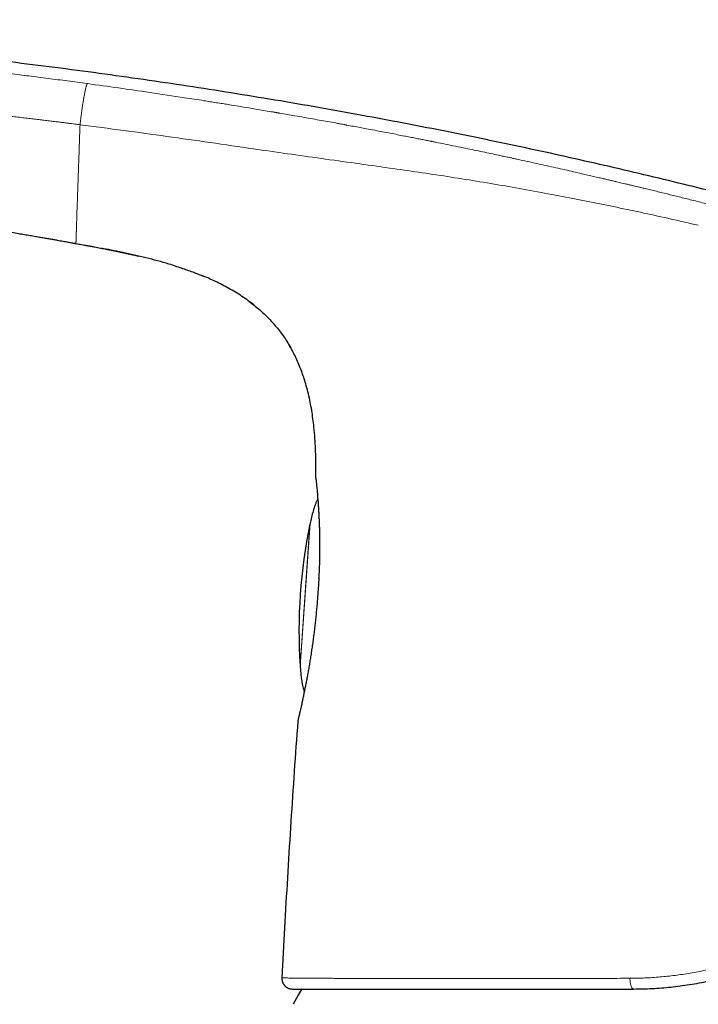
# Model space of a CAD drawing. Header units: millimetres. Extents: x 8 to 1004, y 12 to 903.
# Tile 10 of 57: x 214 to 246, y 779 to 826. Entities that reach past the tile are written whole.
import ezdxf

# ---------------------------------------------------------------- set-up
doc = ezdxf.new("R2010")
doc.units = ezdxf.units.MM

msp = doc.modelspace()

# ---------------------------------------------------------------- linework, layer by layer
at = {"color": 7, "linetype": 'Continuous', "lineweight": 30}
for p, q in [((216.678, 815.026), (216.678, 815.026)), ((221.404, 813.956), (221.45, 813.941)), ((222.677, 813.5), (222.756, 813.467)), ((224.913, 812.276), (224.916, 812.274)), ((226.858, 810.115), (226.885, 810.067)), ((228.184, 798.5), (228.179, 798.497)), ((226.609, 782.815), (226.463, 780.142)), ((226.92, 779.617), (226.962, 779.615))]:
    msp.add_line(p, q, dxfattribs=at)
at = {"color": 8, "linetype": 'Continuous', "lineweight": 0}
for p, q in [((228.082, 803.872), (228.082, 803.873)), ((227.331, 794.985), (227.8, 801.693)), ((227.571, 798.339), (227.808, 801.73)), ((228.219, 799.125), (228.224, 799.132)), ((227.333, 794.947), (227.571, 798.339)), ((226.915, 779.617), (226.92, 779.617))]:
    msp.add_line(p, q, dxfattribs=at)
at = {"color": 7, "linetype": 'Continuous', "lineweight": 30, "flags": 128}
for points in [[(227.231, 792.385), (227.227, 792.371), (227.221, 792.33)], [(227.41, 779.616), (227.247, 779.326), (227.006, 778.889)]]:
    msp.add_lwpolyline(points, dxfattribs=at)
at = {"color": 8, "linetype": 'Continuous', "lineweight": 0, "flags": 128}
for points in [[(243.005, 780.123), (243.006, 780.074), (243.008, 780.025), (243.012, 779.976), (243.018, 779.929), (243.025, 779.884), (243.033, 779.842), (243.043, 779.801), (243.055, 779.764), (243.067, 779.731), (243.081, 779.701), (243.096, 779.675), (243.111, 779.654), (243.127, 779.637), (243.144, 779.625), (243.161, 779.617), (243.178, 779.615)], [(226.476, 779.999), (226.478, 779.991), (226.478, 779.989)]]:
    msp.add_lwpolyline(points, dxfattribs=at)
at = {"color": 7, "linetype": 'Continuous', "lineweight": 30}
for centre, radius, start, end in [((228.382, 803.869), 0.3, 179.1346, 193.8037), ((252.278, 796.611), 25, 168.2712, 183.7288), ((-83.367, 192.974), 615.206, 59.996598, 76.656281), ((226.962, 780.115), 0.5, 176.8663, 193.4353)]:
    msp.add_arc(centre, radius, start, end, dxfattribs=at)
at = {"color": 8, "linetype": 'Continuous', "lineweight": 0}
msp.add_arc((-83.367, 192.974), 615.236, 59.975032, 76.689121, dxfattribs=at)
at = {"color": 7, "linetype": 'Continuous', "lineweight": 30}
for points, knots in [([(273.236, 809.376), (272.621, 809.601), (271.394, 810.05), (269.548, 810.704), (267.702, 811.345), (265.854, 811.97), (264.015, 812.576), (262.187, 813.164), (260.368, 813.734), (258.547, 814.29), (256.713, 814.836), (254.866, 815.37), (253.004, 815.894), (251.14, 816.403), (249.276, 816.897), (247.409, 817.378), (245.541, 817.843), (243.672, 818.295), (241.801, 818.733), (239.928, 819.156), (238.053, 819.565), (236.177, 819.961), (234.299, 820.343), (232.42, 820.711), (230.476, 821.077), (228.467, 821.44), (226.393, 821.797), (224.317, 822.139), (222.239, 822.465), (220.15, 822.775), (218.05, 823.071), (215.939, 823.353), (213.825, 823.618), (211.709, 823.867), (209.591, 824.1), (207.47, 824.317), (205.347, 824.519), (203.293, 824.699), (201.31, 824.859), (199.396, 825.001), (197.48, 825.131), (195.563, 825.25), (193.643, 825.356), (191.721, 825.448), (189.937, 825.519), (188.29, 825.574), (186.781, 825.612), (185.272, 825.64), (183.762, 825.655), (182.263, 825.657), (180.772, 825.645), (179.291, 825.619), (177.811, 825.578), (176.385, 825.523), (175.013, 825.455), (173.695, 825.377), (172.379, 825.284), (171.064, 825.176), (169.75, 825.055), (168.437, 824.918), (167.126, 824.768), (166.253, 824.656), (165.817, 824.6)], [0, 0, 0, 0, 0.017941, 0.035846, 0.053717, 0.071553, 0.089358, 0.106815, 0.124244, 0.141646, 0.159023, 0.176729, 0.194412, 0.212073, 0.229712, 0.247332, 0.264934, 0.282519, 0.300089, 0.317644, 0.335187, 0.352718, 0.370238, 0.38775, 0.405254, 0.424501, 0.443741, 0.462977, 0.48221, 0.501442, 0.520912, 0.540383, 0.559858, 0.579337, 0.598823, 0.618316, 0.637818, 0.65733, 0.674862, 0.692405, 0.709961, 0.72753, 0.745111, 0.762702, 0.7803, 0.7941, 0.807902, 0.821703, 0.835502, 0.849299, 0.862845, 0.876387, 0.889923, 0.903453, 0.91553, 0.927601, 0.93967, 0.951735, 0.9638, 0.975865, 0.987931, 1, 1, 1, 1]), ([(187.032, 818.596), (187.08, 818.593), (187.17, 818.588), (187.301, 818.579), (187.609, 818.56), (187.973, 818.537), (188.306, 818.515), (188.424, 818.508), (188.453, 818.506), (188.482, 818.504), (188.511, 818.502), (188.54, 818.5), (188.569, 818.498), (188.596, 818.496), (188.64, 818.493), (188.709, 818.489), (188.808, 818.482), (188.923, 818.474), (189.053, 818.465), (189.198, 818.455), (189.357, 818.444), (189.532, 818.432), (189.722, 818.418), (189.927, 818.404), (190.146, 818.388), (190.377, 818.371), (190.623, 818.352), (190.882, 818.333), (191.146, 818.313), (191.333, 818.298), (191.435, 818.29), (191.456, 818.288), (191.473, 818.287), (191.489, 818.286), (191.506, 818.285), (191.578, 818.279), (191.702, 818.269), (191.881, 818.255), (192.073, 818.239), (192.285, 818.222), (192.52, 818.203), (192.765, 818.183), (193.02, 818.161), (193.287, 818.138), (193.595, 818.112), (193.873, 818.087), (194.084, 818.069), (194.171, 818.061), (194.204, 818.058), (194.214, 818.057), (194.225, 818.056), (194.235, 818.055), (194.245, 818.054), (194.275, 818.052), (194.33, 818.047), (194.416, 818.039), (194.521, 818.03), (194.642, 818.019), (194.779, 818.006), (194.931, 817.992), (195.1, 817.976), (195.286, 817.959), (195.489, 817.94), (195.709, 817.919), (195.938, 817.897), (196.176, 817.874), (196.422, 817.85), (196.682, 817.824), (196.957, 817.797), (197.245, 817.768), (197.563, 817.735), (197.911, 817.699), (198.292, 817.659), (198.691, 817.617), (199.108, 817.572), (199.541, 817.524), (199.99, 817.474), (200.453, 817.421), (200.934, 817.366), (201.433, 817.307), (201.949, 817.245), (202.483, 817.18), (203.035, 817.112), (203.485, 817.055), (203.828, 817.012), (204.059, 816.982), (204.293, 816.952), (204.529, 816.921), (204.768, 816.889), (205.01, 816.857), (205.255, 816.824), (205.603, 816.778), (206.05, 816.717), (206.588, 816.642), (207.112, 816.569), (207.623, 816.496), (208.119, 816.424), (208.593, 816.355), (209.044, 816.288), (209.473, 816.223), (209.89, 816.16), (210.294, 816.097), (210.701, 816.034), (211.108, 815.97), (211.515, 815.906), (211.907, 815.843), (212.283, 815.782), (212.644, 815.723), (212.99, 815.666), (213.32, 815.611), (213.636, 815.558), (213.938, 815.506), (214.227, 815.457), (214.499, 815.411), (214.756, 815.366), (214.995, 815.325), (215.218, 815.286), (215.423, 815.25), (215.613, 815.217), (215.783, 815.186), (215.934, 815.16), (216.067, 815.136), (216.187, 815.114), (216.295, 815.095), (216.385, 815.079), (216.46, 815.065), (216.521, 815.055), (216.572, 815.045), (216.615, 815.037), (216.649, 815.031), (216.669, 815.028), (216.678, 815.026)], [0, 0, 0, 0, 0.004785, 0.009064, 0.013211, 0.035781, 0.045711, 0.046687, 0.047662, 0.048637, 0.049613, 0.050588, 0.051563, 0.052539, 0.053233, 0.05607, 0.059412, 0.063259, 0.067611, 0.072468, 0.077829, 0.083696, 0.090068, 0.096944, 0.104326, 0.112067, 0.120295, 0.12901, 0.138213, 0.146852, 0.14789, 0.148439, 0.148991, 0.149545, 0.150102, 0.150662, 0.156834, 0.162613, 0.168646, 0.176157, 0.184028, 0.192258, 0.200847, 0.209795, 0.219101, 0.231936, 0.237781, 0.240392, 0.240735, 0.241079, 0.241424, 0.241768, 0.242113, 0.242459, 0.244747, 0.247651, 0.251171, 0.255308, 0.259858, 0.264976, 0.270662, 0.276916, 0.283738, 0.291128, 0.299085, 0.306878, 0.315148, 0.323895, 0.33312, 0.342821, 0.353, 0.36519, 0.378, 0.39143, 0.405481, 0.420153, 0.435166, 0.450778, 0.466988, 0.483797, 0.501205, 0.51921, 0.537815, 0.557018, 0.564725, 0.572526, 0.580418, 0.588403, 0.59648, 0.60465, 0.612912, 0.621266, 0.639932, 0.658127, 0.675852, 0.693106, 0.709889, 0.726202, 0.741152, 0.755683, 0.769796, 0.783491, 0.796768, 0.811091, 0.824893, 0.838174, 0.850935, 0.863174, 0.874891, 0.886088, 0.896764, 0.907098, 0.916893, 0.926147, 0.934861, 0.943034, 0.950536, 0.957517, 0.963976, 0.969915, 0.974861, 0.979377, 0.983462, 0.987117, 0.990341, 0.992698, 0.994757, 0.996516, 0.997976, 0.999138, 1, 1, 1, 1]), ([(216.678, 815.026), (216.681, 815.025), (216.726, 815.017), (216.817, 815.001), (216.951, 814.976), (217.094, 814.95), (217.246, 814.922), (217.404, 814.893), (217.558, 814.864), (217.707, 814.836), (217.849, 814.809), (217.987, 814.782), (218.119, 814.756), (218.239, 814.733), (218.345, 814.712), (218.437, 814.693), (218.515, 814.678), (218.579, 814.665), (218.631, 814.654), (218.678, 814.645), (218.724, 814.635), (218.767, 814.626), (218.806, 814.618), (218.84, 814.611), (218.868, 814.605), (218.887, 814.601), (218.898, 814.598), (218.902, 814.598), (218.901, 814.598), (218.901, 814.598)], [0, 0, 0, 0, 0.003641, 0.043659, 0.087242, 0.133366, 0.183316, 0.234321, 0.285755, 0.332332, 0.378223, 0.422955, 0.466111, 0.507366, 0.54017, 0.571562, 0.601725, 0.623772, 0.645591, 0.667496, 0.689786, 0.720508, 0.752753, 0.786762, 0.833236, 0.882791, 0.935232, 0.990239, 1, 1, 1, 1]), ([(219.451, 814.476), (219.268, 814.516), (218.901, 814.598), (218.383, 814.705), (218.048, 814.77), (217.898, 814.799)], [0, 0, 0, 0, 0.3541071, 0.7110473, 1, 1, 1, 1]), ([(218.822, 814.614), (218.822, 814.613), (218.823, 814.613), (218.834, 814.611), (218.851, 814.607), (218.874, 814.603), (218.901, 814.597), (218.935, 814.589), (218.977, 814.58), (219.027, 814.57), (219.081, 814.558), (219.137, 814.546), (219.193, 814.533), (219.255, 814.52), (219.33, 814.503), (219.423, 814.482), (219.533, 814.457), (219.609, 814.439), (219.648, 814.43)], [0, 0, 0, 0, 0.09597, 0.191311, 0.28218, 0.347913, 0.410967, 0.471466, 0.529677, 0.586036, 0.641175, 0.682241, 0.723515, 0.765473, 0.808628, 0.868925, 0.933404, 1, 1, 1, 1]), ([(218.825, 814.613), (218.825, 814.613), (218.824, 814.613), (218.828, 814.612), (218.837, 814.61), (218.855, 814.607), (218.878, 814.602), (218.904, 814.596), (218.926, 814.591), (218.937, 814.589)], [0, 0, 0, 0, 0.008238, 0.219455, 0.422042, 0.615118, 0.754768, 0.888693, 1, 1, 1, 1]), ([(221.45, 813.941), (221.334, 813.977), (221.037, 814.07), (220.556, 814.205), (220.009, 814.346), (219.642, 814.431), (219.46, 814.474)], [0, 0, 0, 0, 0.177408, 0.452307, 0.727299, 1, 1, 1, 1]), ([(221.404, 813.956), (221.496, 813.927), (221.679, 813.868), (221.954, 813.774), (222.228, 813.676), (222.495, 813.574), (222.671, 813.502), (222.756, 813.467)], [0, 0, 0, 0, 0.201224, 0.402752, 0.604834, 0.807399, 1, 1, 1, 1]), ([(225.133, 812.106), (225.045, 812.174), (224.861, 812.317), (224.571, 812.518), (224.265, 812.713), (223.951, 812.895), (223.631, 813.066), (223.306, 813.226), (222.983, 813.373), (222.766, 813.463), (222.661, 813.506)], [0, 0, 0, 0, 0.117663, 0.244801, 0.371926, 0.499076, 0.626245, 0.753398, 0.880543, 1, 1, 1, 1]), ([(224.913, 812.276), (224.914, 812.275), (224.998, 812.215), (225.16, 812.086), (225.397, 811.89), (225.625, 811.683), (225.844, 811.466), (226.053, 811.24), (226.252, 811.005), (226.441, 810.761), (226.617, 810.509), (226.767, 810.278), (226.851, 810.128), (226.885, 810.067)], [0, 0, 0, 0, 0.001185, 0.104377, 0.207586, 0.310794, 0.413999, 0.51722, 0.620451, 0.723679, 0.826895, 0.93009, 1, 1, 1, 1]), ([(228.082, 803.873), (228.084, 804.042), (228.087, 804.38), (228.08, 804.888), (228.061, 805.395), (228.028, 805.902), (227.984, 806.371), (227.93, 806.803), (227.868, 807.197), (227.794, 807.588), (227.705, 807.977), (227.608, 808.338), (227.504, 808.671), (227.397, 808.977), (227.277, 809.277), (227.146, 809.573), (227.001, 809.863), (226.889, 810.071), (226.821, 810.181), (226.81, 810.198)], [0, 0, 0, 0, 0.077641, 0.155284, 0.23294, 0.310596, 0.388255, 0.449276, 0.51029, 0.571301, 0.632324, 0.693345, 0.742866, 0.792383, 0.841913, 0.891445, 0.940969, 0.990481, 1, 1, 1, 1]), ([(228.082, 803.872), (228.082, 803.87), (228.082, 803.864), (228.083, 803.852), (228.084, 803.837), (228.086, 803.818), (228.088, 803.797), (228.091, 803.772), (228.094, 803.743), (228.098, 803.708), (228.103, 803.666), (228.107, 803.619), (228.114, 803.558), (228.121, 803.48), (228.13, 803.384), (228.14, 803.278), (228.15, 803.161), (228.16, 803.035), (228.171, 802.898), (228.182, 802.75), (228.194, 802.585), (228.206, 802.402), (228.218, 802.2), (228.229, 801.987), (228.238, 801.765), (228.246, 801.534), (228.252, 801.294), (228.257, 801.046), (228.259, 800.79), (228.259, 800.527), (228.256, 800.257), (228.251, 799.981), (228.243, 799.699), (228.233, 799.414), (228.223, 799.221), (228.218, 799.124)], [0, 0, 0, 0, 0.009691, 0.025311, 0.0417, 0.05926, 0.078394, 0.099498, 0.121177, 0.144148, 0.167957, 0.192146, 0.216256, 0.249752, 0.282533, 0.314945, 0.347333, 0.379931, 0.412698, 0.445554, 0.478421, 0.51593, 0.553299, 0.590548, 0.627715, 0.66484, 0.701957, 0.739089, 0.776241, 0.813413, 0.85061, 0.887847, 0.925143, 0.962519, 1, 1, 1, 1]), ([(228.171, 802.902), (228.164, 802.888), (228.137, 802.835), (228.095, 802.736), (228.044, 802.604), (227.995, 802.463), (227.936, 802.269), (227.871, 802.024), (227.829, 801.828), (227.808, 801.73)], [0, 0, 0, 0, 0.036337, 0.145336, 0.261699, 0.383617, 0.508936, 0.757074, 1, 1, 1, 1]), ([(227.808, 801.731), (227.807, 801.727), (227.805, 801.719), (227.803, 801.709), (227.801, 801.7), (227.8, 801.695), (227.8, 801.692)], [0, 0, 0, 0, 0.340109, 0.560108, 0.780067, 1, 1, 1, 1]), ([(228.22, 799.121), (228.219, 799.098), (228.216, 799.046), (228.211, 798.96), (228.205, 798.86), (228.198, 798.747), (228.19, 798.625), (228.184, 798.54), (228.181, 798.498)], [0, 0, 0, 0, 0.114046, 0.253251, 0.413472, 0.594604, 0.796576, 1, 1, 1, 1]), ([(228.221, 799.12), (228.219, 799.121), (228.217, 799.123), (228.219, 799.124), (228.219, 799.125)], [0, 0, 0, 0, 0.8183887, 1, 1, 1, 1]), ([(228.179, 798.497), (228.174, 798.421), (228.163, 798.247), (228.141, 797.976), (228.116, 797.684), (228.088, 797.394), (228.058, 797.105), (228.026, 796.82), (227.992, 796.539), (227.956, 796.261), (227.919, 795.989), (227.88, 795.722), (227.841, 795.461), (227.801, 795.206), (227.76, 794.959), (227.718, 794.719), (227.676, 794.487), (227.635, 794.265), (227.593, 794.052), (227.553, 793.85), (227.514, 793.658), (227.477, 793.479), (227.441, 793.311), (227.408, 793.156), (227.377, 793.013), (227.348, 792.884), (227.321, 792.768), (227.298, 792.666), (227.277, 792.578), (227.26, 792.505), (227.246, 792.446), (227.235, 792.404), (227.228, 792.376), (227.227, 792.371), (227.227, 792.369)], [0, 0, 0, 0, 0.02474, 0.056199, 0.087647, 0.119084, 0.150508, 0.181914, 0.213296, 0.244662, 0.276017, 0.307372, 0.338735, 0.370109, 0.401497, 0.432904, 0.464338, 0.49581, 0.527339, 0.55893, 0.590572, 0.622247, 0.653931, 0.685604, 0.717243, 0.748832, 0.780356, 0.811805, 0.84318, 0.874503, 0.905806, 0.937127, 0.968508, 1, 1, 1, 1]), ([(227.331, 794.986), (227.331, 794.981), (227.332, 794.974), (227.332, 794.963), (227.333, 794.955), (227.333, 794.949), (227.333, 794.946)], [0, 0, 0, 0, 0.339906, 0.559886, 0.779913, 1, 1, 1, 1]), ([(227.333, 794.947), (227.339, 794.863), (227.352, 794.693), (227.379, 794.438), (227.412, 794.219), (227.447, 794.041), (227.477, 793.912), (227.5, 793.832), (227.51, 793.797)], [0, 0, 0, 0, 0.216992, 0.438618, 0.659611, 0.785643, 0.90591, 1, 1, 1, 1]), ([(227.509, 793.797), (227.512, 793.787), (227.517, 793.772), (227.529, 793.76), (227.534, 793.756)], [0, 0, 0, 0, 0.60507, 1, 1, 1, 1]), ([(227.221, 792.33), (227.164, 791.538), (227.049, 789.953), (226.891, 787.574), (226.743, 785.195), (226.654, 783.608), (226.609, 782.815)], [0, 0, 0, 0, 0.25, 0.5, 0.75, 1, 1, 1, 1]), ([(243.178, 779.615), (243.323, 779.616), (243.614, 779.618), (244.054, 779.636), (244.496, 779.664), (244.942, 779.705), (245.39, 779.757), (245.84, 779.823), (246.291, 779.9), (246.729, 779.988), (247.151, 780.084), (247.558, 780.187), (247.965, 780.301), (248.372, 780.426), (248.776, 780.561), (249.177, 780.707), (249.574, 780.862), (249.97, 781.028), (250.231, 781.148), (250.363, 781.208)], [0, 0, 0, 0, 0.060948, 0.121989, 0.183148, 0.24445, 0.305919, 0.367581, 0.42946, 0.491579, 0.547463, 0.603576, 0.659935, 0.716557, 0.773457, 0.829629, 0.8861, 0.942886, 1, 1, 1, 1]), ([(226.476, 779.999), (226.477, 779.993), (226.48, 779.981), (226.487, 779.961), (226.495, 779.94), (226.504, 779.918), (226.515, 779.896), (226.527, 779.875), (226.538, 779.855), (226.55, 779.838), (226.562, 779.82), (226.576, 779.803), (226.593, 779.782), (226.615, 779.76), (226.642, 779.734), (226.668, 779.714), (226.691, 779.698), (226.709, 779.687), (226.727, 779.676), (226.744, 779.667), (226.762, 779.658), (226.784, 779.649), (226.81, 779.639), (226.838, 779.631), (226.866, 779.624), (226.894, 779.619), (226.911, 779.618), (226.92, 779.617)], [0, 0, 0, 0, 0.072266, 0.137813, 0.19677, 0.249309, 0.295665, 0.336171, 0.36301, 0.387127, 0.40892, 0.428925, 0.447819, 0.475647, 0.502841, 0.537535, 0.554225, 0.571185, 0.589465, 0.60986, 0.632945, 0.659117, 0.708037, 0.766243, 0.834147, 0.912008, 1, 1, 1, 1]), ([(226.962, 779.615), (226.964, 779.615), (226.967, 779.615), (226.991, 779.615), (227.029, 779.615), (227.084, 779.615), (227.154, 779.615), (227.239, 779.615), (227.342, 779.615), (227.464, 779.615), (227.608, 779.615), (227.769, 779.615), (227.949, 779.615), (228.139, 779.615), (228.338, 779.615), (228.544, 779.615), (228.764, 779.615), (228.997, 779.615), (229.244, 779.615), (229.504, 779.615), (229.786, 779.615), (230.091, 779.615), (230.42, 779.615), (230.765, 779.615), (231.124, 779.615), (231.487, 779.615), (231.851, 779.615), (232.214, 779.615), (232.588, 779.615), (232.973, 779.615), (233.369, 779.615), (233.776, 779.615), (234.207, 779.615), (234.662, 779.615), (235.143, 779.615), (235.636, 779.615), (236.139, 779.615), (236.639, 779.615), (237.133, 779.615), (237.619, 779.615), (238.114, 779.615), (238.615, 779.615), (239.124, 779.615), (239.642, 779.615), (240.186, 779.615), (240.756, 779.615), (241.351, 779.615), (241.953, 779.615), (242.561, 779.615), (242.972, 779.615), (243.178, 779.615)], [0, 0, 0, 0, 0.020022, 0.040042, 0.060072, 0.080126, 0.100218, 0.12036, 0.140314, 0.162182, 0.18407, 0.205992, 0.227967, 0.25001, 0.269888, 0.289769, 0.309664, 0.329585, 0.349544, 0.369553, 0.389545, 0.411508, 0.433475, 0.455461, 0.477479, 0.499546, 0.519573, 0.539579, 0.559575, 0.579574, 0.599586, 0.619622, 0.639656, 0.661651, 0.683617, 0.70557, 0.727524, 0.749496, 0.769565, 0.789589, 0.80958, 0.829551, 0.849511, 0.869474, 0.889599, 0.911742, 0.933837, 0.955901, 0.97795, 1, 1, 1, 1])]:
    msp.add_open_spline(points, degree=3, knots=knots, dxfattribs=at)
at = {"color": 8, "linetype": 'Continuous', "lineweight": 0}
for points, knots in [([(165.817, 824.6), (165.818, 824.6), (165.82, 824.6), (165.837, 824.6), (165.864, 824.599), (165.901, 824.598), (165.946, 824.596), (165.984, 824.595), (166.01, 824.594), (166.022, 824.594), (166.034, 824.593), (166.046, 824.593), (166.058, 824.593), (166.071, 824.592), (166.084, 824.592), (166.116, 824.591), (166.171, 824.589), (166.256, 824.587), (166.348, 824.585), (166.449, 824.583), (166.548, 824.582), (166.644, 824.582), (166.733, 824.581), (166.836, 824.582), (166.918, 824.582), (166.975, 824.583), (166.993, 824.583), (167.011, 824.583), (167.029, 824.583), (167.047, 824.584), (167.104, 824.584), (167.203, 824.586), (167.352, 824.589), (167.509, 824.593), (167.673, 824.597), (167.846, 824.603), (168.027, 824.609), (168.215, 824.616), (168.411, 824.624), (168.616, 824.633), (168.828, 824.643), (169.048, 824.654), (169.264, 824.665), (169.476, 824.676), (169.684, 824.687), (169.902, 824.7), (170.12, 824.713), (170.337, 824.726), (170.499, 824.736), (170.61, 824.742), (170.668, 824.746), (170.727, 824.749), (170.786, 824.753), (170.845, 824.757), (170.979, 824.765), (171.191, 824.778), (171.489, 824.797), (171.802, 824.816), (172.129, 824.836), (172.405, 824.853), (172.617, 824.865), (172.753, 824.873), (172.877, 824.88), (172.996, 824.887), (173.159, 824.897), (173.367, 824.909), (173.653, 824.925), (173.983, 824.942), (174.359, 824.962), (174.752, 824.982), (175.16, 825.001), (175.585, 825.021), (175.901, 825.034), (176.101, 825.042), (176.181, 825.046), (176.261, 825.049), (176.34, 825.052), (176.409, 825.055), (176.529, 825.059), (176.698, 825.066), (176.931, 825.074), (177.185, 825.083), (177.47, 825.093), (177.789, 825.102), (178.126, 825.112), (178.483, 825.121), (178.858, 825.13), (179.204, 825.138), (179.519, 825.144), (179.731, 825.147), (179.884, 825.15), (179.974, 825.151), (180.064, 825.153), (180.143, 825.154), (180.331, 825.156), (180.635, 825.16), (181.069, 825.164), (181.519, 825.167), (181.984, 825.169), (182.463, 825.169), (182.957, 825.168), (183.467, 825.166), (183.969, 825.162), (184.464, 825.156), (184.949, 825.15), (185.446, 825.142), (185.933, 825.133), (186.41, 825.122), (186.857, 825.112), (187.213, 825.103), (187.441, 825.096), (187.534, 825.094), (187.569, 825.093), (187.58, 825.093), (187.59, 825.092), (187.601, 825.092), (187.612, 825.092), (187.634, 825.091), (187.67, 825.09), (187.726, 825.088), (187.794, 825.086), (187.878, 825.084), (187.979, 825.081), (188.098, 825.077), (188.233, 825.073), (188.383, 825.068), (188.549, 825.063), (188.726, 825.057), (188.913, 825.051), (189.111, 825.044), (189.323, 825.036), (189.548, 825.028), (189.799, 825.019), (190.078, 825.008), (190.384, 824.995), (190.708, 824.982), (191.05, 824.967), (191.41, 824.951), (191.787, 824.934), (192.17, 824.916), (192.559, 824.897), (192.951, 824.877), (193.358, 824.856), (193.78, 824.834), (194.216, 824.81), (194.535, 824.792), (194.732, 824.78), (194.802, 824.776), (194.871, 824.772), (194.942, 824.768), (195.009, 824.764), (195.065, 824.761), (195.168, 824.755), (195.375, 824.743), (195.792, 824.717), (196.538, 824.671), (197.616, 824.601), (198.928, 824.509), (200.246, 824.412), (201.286, 824.331), (201.889, 824.282), (202.107, 824.264), (202.167, 824.259), (202.228, 824.254), (202.288, 824.249), (202.348, 824.244), (202.408, 824.239), (202.664, 824.217), (203.12, 824.179), (203.781, 824.122), (204.455, 824.061), (205.143, 823.998), (205.845, 823.933), (206.547, 823.865), (207.248, 823.796), (207.948, 823.725), (208.659, 823.651), (209.383, 823.574), (210.149, 823.491), (210.956, 823.4), (211.807, 823.303), (212.673, 823.201), (213.554, 823.094), (214.45, 822.983), (215.361, 822.867), (216.286, 822.746), (216.909, 822.662), (217.222, 822.62)], [0, 0, 0, 0, 0.00881, 0.017606, 0.026394, 0.035177, 0.042905, 0.050636, 0.052155, 0.053674, 0.055193, 0.056713, 0.058233, 0.059754, 0.061274, 0.062795, 0.070774, 0.078499, 0.085977, 0.093211, 0.100206, 0.105188, 0.110048, 0.114788, 0.120865, 0.121647, 0.122424, 0.123199, 0.12397, 0.124738, 0.125503, 0.131169, 0.136731, 0.142194, 0.147568, 0.152859, 0.158076, 0.163228, 0.168323, 0.17337, 0.17838, 0.183361, 0.188323, 0.192495, 0.196734, 0.201049, 0.205447, 0.209391, 0.213408, 0.214473, 0.215544, 0.21662, 0.217702, 0.218789, 0.219882, 0.224964, 0.230252, 0.235751, 0.241464, 0.247397, 0.250077, 0.252409, 0.254423, 0.256473, 0.25856, 0.262765, 0.267113, 0.273221, 0.279592, 0.286226, 0.293126, 0.300291, 0.307724, 0.309057, 0.310398, 0.311747, 0.313105, 0.314406, 0.315209, 0.319165, 0.322932, 0.32692, 0.331957, 0.337307, 0.342972, 0.348951, 0.355244, 0.361852, 0.366386, 0.371056, 0.372552, 0.374062, 0.375585, 0.377086, 0.378026, 0.385062, 0.392348, 0.399883, 0.407669, 0.415705, 0.42399, 0.432526, 0.441312, 0.44925, 0.457381, 0.465706, 0.474225, 0.481881, 0.489687, 0.49668, 0.499793, 0.50117, 0.501351, 0.501532, 0.501712, 0.501893, 0.502074, 0.502255, 0.502983, 0.503915, 0.505052, 0.506394, 0.508139, 0.510142, 0.512401, 0.514917, 0.517689, 0.520719, 0.52381, 0.52713, 0.530677, 0.534453, 0.538457, 0.543301, 0.548442, 0.553879, 0.559613, 0.565643, 0.571969, 0.578591, 0.584921, 0.5915, 0.598327, 0.605402, 0.612726, 0.620298, 0.621459, 0.622626, 0.623798, 0.624977, 0.62616, 0.627184, 0.627821, 0.631328, 0.637598, 0.648815, 0.668913, 0.691857, 0.714914, 0.735297, 0.744293, 0.745304, 0.746315, 0.747326, 0.748338, 0.749349, 0.750361, 0.751373, 0.762249, 0.773358, 0.784701, 0.796279, 0.808089, 0.820134, 0.831704, 0.843483, 0.855468, 0.867662, 0.880063, 0.894149, 0.908494, 0.923097, 0.93796, 0.953081, 0.968462, 0.984101, 1, 1, 1, 1]), ([(216.874, 820.666), (216.834, 820.671), (216.75, 820.682), (216.614, 820.7), (216.459, 820.72), (216.285, 820.742), (216.094, 820.766), (215.885, 820.792), (215.66, 820.82), (215.417, 820.85), (215.165, 820.881), (214.907, 820.912), (214.644, 820.944), (214.366, 820.977), (214.073, 821.012), (213.766, 821.048), (213.445, 821.085), (213.097, 821.125), (212.722, 821.167), (212.319, 821.213), (211.898, 821.259), (211.459, 821.307), (211.099, 821.346), (210.831, 821.374), (210.664, 821.392), (210.508, 821.408), (210.353, 821.425), (210.194, 821.441), (210.032, 821.458), (209.818, 821.48), (209.551, 821.507), (209.227, 821.54), (208.883, 821.574), (208.518, 821.61), (208.133, 821.647), (207.734, 821.685), (207.322, 821.724), (206.888, 821.765), (206.43, 821.806), (205.95, 821.849), (205.455, 821.893), (204.944, 821.937), (204.419, 821.981), (203.901, 822.024), (203.391, 822.065), (202.892, 822.104), (202.522, 822.132), (202.29, 822.15), (202.21, 822.156), (202.144, 822.161), (202.088, 822.165), (202.031, 822.169), (201.975, 822.174), (201.835, 822.184), (201.242, 822.228), (200.2, 822.302), (198.867, 822.39), (197.614, 822.468), (196.439, 822.537), (195.636, 822.58), (195.201, 822.603), (195.132, 822.607), (195.064, 822.61), (194.995, 822.614), (194.926, 822.617), (194.849, 822.621), (194.624, 822.633), (194.274, 822.65), (193.811, 822.672), (193.351, 822.693), (192.878, 822.714), (192.393, 822.735), (191.928, 822.754), (191.482, 822.771), (191.055, 822.787), (190.644, 822.801), (190.248, 822.814), (189.867, 822.827), (189.501, 822.838), (189.147, 822.848), (188.805, 822.857), (188.476, 822.866), (188.196, 822.872), (187.962, 822.878), (187.777, 822.882), (187.653, 822.884), (187.587, 822.886), (187.569, 822.886), (187.552, 822.887), (187.534, 822.887), (187.516, 822.887), (187.499, 822.888), (187.266, 822.892), (186.824, 822.9), (186.175, 822.91), (185.541, 822.917), (184.92, 822.922), (184.313, 822.925), (183.72, 822.925), (183.142, 822.924), (182.6, 822.92), (182.093, 822.916), (181.621, 822.91), (181.16, 822.903), (180.819, 822.896), (180.595, 822.891), (180.484, 822.889), (180.375, 822.887), (180.266, 822.884), (180.151, 822.881), (180.025, 822.878), (179.801, 822.872), (179.49, 822.864), (179.083, 822.851), (178.669, 822.837), (178.248, 822.822), (177.841, 822.805), (177.449, 822.788), (177.112, 822.772), (176.828, 822.758), (176.594, 822.745), (176.358, 822.732), (176.118, 822.718), (175.87, 822.703), (175.573, 822.684), (175.225, 822.661), (174.825, 822.632), (174.413, 822.602), (174.07, 822.575), (173.8, 822.554), (173.604, 822.538), (173.406, 822.521), (173.205, 822.504), (173.003, 822.487), (172.798, 822.469), (172.537, 822.446), (172.221, 822.417), (171.853, 822.383), (171.532, 822.352), (171.256, 822.326), (171.034, 822.304), (170.881, 822.288), (170.797, 822.28), (170.771, 822.277), (170.745, 822.275), (170.719, 822.272), (170.693, 822.27), (170.603, 822.26), (170.452, 822.245), (170.246, 822.225), (170.052, 822.206), (169.87, 822.189), (169.699, 822.174), (169.547, 822.161), (169.411, 822.15), (169.288, 822.14), (169.166, 822.131), (169.046, 822.123), (168.927, 822.115), (168.766, 822.105), (168.563, 822.095), (168.322, 822.084), (168.084, 822.076), (167.85, 822.071), (167.62, 822.069), (167.408, 822.07), (167.212, 822.073), (167.032, 822.077), (166.857, 822.084), (166.694, 822.092), (166.543, 822.102), (166.441, 822.11), (166.377, 822.116), (166.35, 822.118), (166.324, 822.121), (166.298, 822.123), (166.271, 822.126), (166.245, 822.129), (166.22, 822.132), (166.164, 822.138), (166.081, 822.148), (165.97, 822.163), (165.861, 822.18), (165.759, 822.198), (165.663, 822.217), (165.576, 822.236), (165.519, 822.25), (165.488, 822.258), (165.479, 822.26), (165.471, 822.262), (165.462, 822.264), (165.454, 822.266), (165.445, 822.269), (165.417, 822.276), (165.37, 822.289), (165.31, 822.306), (165.257, 822.323), (165.209, 822.338), (165.167, 822.352), (165.129, 822.365), (165.097, 822.376), (165.071, 822.386), (165.048, 822.394), (165.029, 822.402), (165.011, 822.409), (164.996, 822.415), (164.983, 822.42), (164.975, 822.423), (164.97, 822.425), (164.968, 822.426), (164.968, 822.426), (164.967, 822.426), (164.967, 822.426), (164.967, 822.426), (164.967, 822.426), (164.967, 822.426), (164.938, 822.437), (164.885, 822.458), (164.816, 822.487), (164.758, 822.511), (164.71, 822.532), (164.673, 822.549), (164.645, 822.562), (164.633, 822.568), (164.628, 822.57)], [0, 0, 0, 0, 0.001972, 0.004258, 0.006858, 0.009773, 0.013002, 0.016479, 0.020258, 0.024341, 0.028726, 0.032903, 0.037321, 0.041981, 0.046882, 0.052025, 0.057409, 0.063035, 0.069501, 0.076259, 0.083308, 0.090648, 0.098279, 0.101412, 0.104108, 0.10665, 0.109249, 0.111905, 0.114619, 0.11739, 0.12262, 0.128042, 0.133656, 0.139884, 0.146333, 0.153001, 0.15989, 0.166999, 0.17478, 0.182809, 0.191087, 0.199614, 0.20839, 0.217416, 0.225566, 0.23391, 0.242446, 0.244077, 0.245526, 0.246463, 0.2474, 0.248337, 0.249273, 0.250209, 0.255352, 0.278959, 0.302373, 0.322086, 0.341666, 0.361119, 0.362265, 0.363411, 0.364557, 0.365702, 0.366847, 0.367994, 0.369568, 0.378087, 0.385495, 0.392715, 0.401066, 0.40915, 0.416968, 0.424326, 0.431431, 0.438282, 0.444881, 0.451227, 0.457323, 0.463168, 0.46891, 0.47439, 0.479608, 0.482909, 0.486096, 0.488806, 0.489105, 0.489403, 0.489699, 0.489995, 0.490289, 0.490582, 0.490874, 0.501897, 0.512692, 0.523262, 0.533602, 0.54371, 0.553582, 0.563214, 0.572606, 0.580669, 0.588542, 0.596225, 0.603718, 0.605573, 0.607415, 0.609246, 0.611065, 0.612872, 0.614953, 0.617411, 0.624051, 0.630514, 0.63777, 0.64479, 0.651575, 0.658126, 0.664442, 0.668451, 0.672361, 0.676202, 0.680269, 0.684425, 0.68867, 0.695206, 0.701946, 0.708893, 0.71605, 0.719334, 0.722662, 0.726035, 0.729453, 0.732918, 0.736427, 0.739979, 0.746408, 0.752809, 0.759172, 0.763346, 0.767498, 0.771132, 0.771607, 0.772081, 0.772555, 0.773028, 0.773502, 0.773975, 0.777988, 0.781822, 0.785478, 0.788958, 0.792265, 0.795419, 0.797886, 0.800357, 0.802835, 0.805319, 0.807809, 0.810307, 0.815595, 0.820996, 0.826512, 0.832145, 0.837897, 0.843768, 0.848792, 0.853899, 0.859089, 0.864359, 0.869061, 0.873822, 0.874764, 0.875709, 0.876656, 0.877605, 0.878557, 0.879512, 0.880469, 0.881428, 0.885707, 0.890157, 0.89478, 0.899579, 0.903951, 0.908465, 0.912555, 0.913021, 0.913489, 0.913958, 0.914428, 0.9149, 0.915373, 0.915848, 0.919752, 0.923425, 0.926865, 0.930069, 0.933036, 0.935765, 0.938253, 0.940232, 0.942025, 0.943632, 0.945051, 0.946418, 0.947548, 0.948347, 0.948641, 0.948758, 0.948808, 0.948829, 0.948839, 0.948843, 0.948845, 0.948846, 0.948846, 0.956644, 0.96433, 0.971898, 0.979344, 0.986662, 0.993724, 1, 1, 1, 1]), ([(217.222, 822.62), (217.22, 822.618), (217.215, 822.613), (217.207, 822.602), (217.198, 822.584), (217.188, 822.556), (217.176, 822.518), (217.163, 822.468), (217.148, 822.409), (217.132, 822.34), (217.115, 822.262), (217.098, 822.176), (217.08, 822.084), (217.062, 821.985), (217.044, 821.881), (217.026, 821.772), (217.008, 821.659), (216.99, 821.544), (216.972, 821.428), (216.956, 821.312), (216.94, 821.198), (216.925, 821.087), (216.909, 820.96), (216.891, 820.82), (216.88, 820.718), (216.874, 820.667)], [0, 0, 0, 0, 0.035293, 0.071377, 0.108823, 0.147957, 0.188872, 0.231438, 0.275339, 0.320135, 0.365344, 0.410529, 0.45539, 0.499841, 0.544048, 0.588195, 0.632257, 0.676054, 0.719324, 0.761807, 0.803313, 0.843783, 0.883323, 0.941542, 1, 1, 1, 1]), ([(246.612, 816.921), (246.499, 816.95), (246.279, 817.005), (245.955, 817.086), (245.643, 817.164), (245.345, 817.238), (245.059, 817.309), (244.77, 817.38), (244.482, 817.45), (244.194, 817.52), (243.924, 817.586), (243.68, 817.645), (243.46, 817.698), (243.264, 817.745), (243.082, 817.788), (242.915, 817.828), (242.761, 817.865), (242.622, 817.898), (242.497, 817.927), (242.405, 817.949), (242.337, 817.965), (242.28, 817.979), (242.209, 817.995), (242.126, 818.015), (242.042, 818.034), (241.917, 818.064), (241.749, 818.103), (241.521, 818.156), (241.271, 818.214), (240.998, 818.278), (240.681, 818.351), (240.317, 818.434), (239.904, 818.528), (239.473, 818.625), (239.032, 818.723), (238.58, 818.823), (238.12, 818.925), (237.753, 819.004), (237.488, 819.062), (237.344, 819.093), (237.218, 819.12), (237.106, 819.144), (236.993, 819.169), (236.878, 819.193), (236.677, 819.236), (236.386, 819.298), (236, 819.379), (235.601, 819.463), (235.172, 819.552), (234.71, 819.647), (234.236, 819.743), (233.898, 819.812), (233.708, 819.85), (233.651, 819.861), (233.601, 819.871), (233.551, 819.882), (233.444, 819.903), (233.278, 819.936), (233.048, 819.982), (232.805, 820.03), (232.55, 820.08), (232.266, 820.135), (231.953, 820.196), (231.609, 820.263), (231.248, 820.332), (230.87, 820.404), (230.512, 820.471), (230.176, 820.534), (229.866, 820.592), (229.644, 820.633), (229.518, 820.656), (229.492, 820.661), (229.469, 820.665), (229.447, 820.669), (229.425, 820.673), (229.374, 820.683), (229.266, 820.703), (229.041, 820.744), (228.723, 820.801), (228.336, 820.871), (227.932, 820.943), (227.512, 821.018), (227.109, 821.088), (226.725, 821.155), (226.473, 821.198), (226.326, 821.224), (226.287, 821.23), (226.249, 821.237), (226.21, 821.243), (226.172, 821.25), (226.086, 821.265), (225.768, 821.319), (225.026, 821.444), (224.305, 821.562), (223.781, 821.647), (223.646, 821.668), (223.501, 821.692), (223.353, 821.715), (223.206, 821.739), (223.059, 821.762), (222.911, 821.785), (222.505, 821.849), (221.595, 821.99), (220.242, 822.194), (218.703, 822.416), (217.716, 822.552), (217.222, 822.62)], [0, 0, 0, 0, 0.011595, 0.022749, 0.033462, 0.043734, 0.053565, 0.062955, 0.073456, 0.083345, 0.092621, 0.101286, 0.108506, 0.115237, 0.121481, 0.127237, 0.132505, 0.137286, 0.141578, 0.145384, 0.14683, 0.148491, 0.15129, 0.154134, 0.15702, 0.159951, 0.167029, 0.174349, 0.183378, 0.192748, 0.202461, 0.216005, 0.230162, 0.244932, 0.260316, 0.275504, 0.291245, 0.307541, 0.313153, 0.318479, 0.322263, 0.326094, 0.329972, 0.333896, 0.337866, 0.350572, 0.363731, 0.377343, 0.391408, 0.407699, 0.424559, 0.439866, 0.442299, 0.443972, 0.445672, 0.447399, 0.449152, 0.456541, 0.464369, 0.472636, 0.481342, 0.490487, 0.501591, 0.51328, 0.525555, 0.538416, 0.551861, 0.562094, 0.572641, 0.583503, 0.584679, 0.585435, 0.586192, 0.586952, 0.587714, 0.588479, 0.592113, 0.598725, 0.61134, 0.624494, 0.638189, 0.652423, 0.667197, 0.679157, 0.691449, 0.692795, 0.694096, 0.695397, 0.696698, 0.697998, 0.699299, 0.70543, 0.730296, 0.774641, 0.778588, 0.783374, 0.788348, 0.793323, 0.798297, 0.80327, 0.808244, 0.813218, 0.844481, 0.900306, 0.950151, 1, 1, 1, 1]), ([(216.678, 815.026), (216.678, 815.028), (216.678, 815.032), (216.679, 815.051), (216.681, 815.082), (216.683, 815.125), (216.686, 815.182), (216.688, 815.247), (216.69, 815.316), (216.692, 815.385), (216.695, 815.465), (216.697, 815.539), (216.699, 815.599), (216.7, 815.642), (216.701, 815.688), (216.703, 815.735), (216.705, 815.786), (216.706, 815.84), (216.708, 815.896), (216.711, 815.968), (216.714, 816.058), (216.717, 816.17), (216.721, 816.294), (216.726, 816.43), (216.73, 816.579), (216.736, 816.733), (216.741, 816.889), (216.747, 817.041), (216.752, 817.195), (216.757, 817.328), (216.761, 817.436), (216.764, 817.518), (216.767, 817.601), (216.77, 817.683), (216.773, 817.766), (216.777, 817.879), (216.782, 818.025), (216.789, 818.206), (216.795, 818.389), (216.802, 818.573), (216.808, 818.756), (216.814, 818.939), (216.822, 819.155), (216.83, 819.408), (216.84, 819.704), (216.85, 820.013), (216.861, 820.334), (216.869, 820.555), (216.874, 820.666)], [0, 0, 0, 0, 0.045237, 0.090427, 0.135554, 0.180608, 0.225581, 0.270053, 0.299884, 0.330368, 0.361512, 0.393325, 0.406008, 0.418792, 0.431677, 0.44466, 0.457742, 0.470922, 0.484199, 0.497574, 0.518906, 0.54073, 0.563054, 0.58589, 0.609232, 0.633067, 0.653336, 0.672919, 0.691818, 0.710034, 0.719306, 0.728394, 0.737298, 0.746019, 0.754559, 0.762919, 0.780531, 0.797766, 0.814626, 0.831111, 0.847218, 0.862946, 0.878289, 0.901577, 0.925403, 0.949755, 0.97462, 1, 1, 1, 1]), ([(216.874, 820.667), (217.563, 820.577), (218.939, 820.398), (221.001, 820.114), (223.058, 819.822), (224.966, 819.545), (226.727, 819.29), (228.343, 819.061), (229.961, 818.838), (231.5, 818.623), (232.957, 818.414), (234.331, 818.208), (235.702, 817.99), (237.07, 817.759), (238.437, 817.516), (239.778, 817.266), (241.093, 817.009), (242.383, 816.747), (243.672, 816.473), (244.963, 816.188), (245.822, 815.99), (246.252, 815.891)], [0, 0, 0, 0, 0.069893, 0.139698, 0.209425, 0.2791, 0.333864, 0.388697, 0.443625, 0.498626, 0.545327, 0.59202, 0.638662, 0.685257, 0.731879, 0.7786, 0.82275, 0.866968, 0.911231, 0.955561, 1, 1, 1, 1]), ([(61.073, 803.48), (62.105, 803.235), (64.17, 802.743), (67.262, 801.986), (70.351, 801.214), (73.435, 800.426), (76.497, 799.627), (79.537, 798.818), (82.555, 797.998), (85.568, 797.164), (88.598, 796.309), (91.643, 795.432), (94.705, 794.534), (97.762, 793.621), (100.814, 792.692), (103.862, 791.748), (106.904, 790.788), (109.942, 789.812), (112.975, 788.821), (116.003, 787.815), (119.025, 786.794), (122.043, 785.757), (125.055, 784.704), (128.061, 783.637), (130.979, 782.584), (133.809, 781.547), (136.55, 780.529), (139.287, 779.497), (142.019, 778.453), (144.745, 777.396), (147.548, 776.294), (150.425, 775.147), (153.376, 773.953), (156.321, 772.745), (159.26, 771.521), (162.176, 770.289), (165.067, 769.051), (167.935, 767.806), (170.797, 766.546), (173.672, 765.264), (176.56, 763.958), (179.46, 762.629), (182.354, 761.285), (185.241, 759.926), (188.12, 758.552), (190.993, 757.164), (193.859, 755.762), (196.718, 754.345), (199.569, 752.913), (202.413, 751.467), (205.249, 750.006), (208.079, 748.531), (210.9, 747.042), (213.636, 745.58), (216.287, 744.147), (218.853, 742.744), (221.412, 741.329), (223.965, 739.902), (226.512, 738.464), (228.204, 737.495), (229.05, 737.011)], [0, 0, 0, 0, 0.017562, 0.035123, 0.052685, 0.070246, 0.087808, 0.105056, 0.122304, 0.139552, 0.1568, 0.1744, 0.192, 0.2096, 0.2272, 0.2448, 0.2624, 0.28, 0.2976, 0.3152, 0.3328, 0.3504, 0.368, 0.3856, 0.4032, 0.419333, 0.435467, 0.4516, 0.467733, 0.483867, 0.5, 0.517562, 0.535123, 0.552685, 0.570246, 0.587808, 0.605056, 0.622304, 0.639552, 0.6568, 0.6744, 0.692, 0.7096, 0.7272, 0.7448, 0.7624, 0.78, 0.7976, 0.8152, 0.8328, 0.8504, 0.868, 0.8856, 0.9032, 0.919333, 0.935467, 0.9516, 0.967733, 0.983867, 1, 1, 1, 1]), ([(228.224, 799.132), (228.229, 799.242), (228.24, 799.46), (228.251, 799.782), (228.259, 800.098), (228.263, 800.407), (228.264, 800.708), (228.262, 801), (228.257, 801.283), (228.25, 801.556), (228.24, 801.817), (228.229, 802.066), (228.216, 802.303), (228.202, 802.525), (228.187, 802.733), (228.172, 802.925), (228.158, 803.1), (228.144, 803.259), (228.131, 803.4), (228.119, 803.524), (228.109, 803.63), (228.1, 803.718), (228.092, 803.787), (228.087, 803.836), (228.083, 803.867), (228.082, 803.871), (228.082, 803.873)], [0, 0, 0, 0, 0.041904, 0.08364, 0.125253, 0.166778, 0.208246, 0.249686, 0.291119, 0.332568, 0.374052, 0.415594, 0.457214, 0.498938, 0.540705, 0.582447, 0.624179, 0.665907, 0.707637, 0.74937, 0.791106, 0.832848, 0.874599, 0.916366, 0.95816, 1, 1, 1, 1]), ([(228.224, 799.132), (228.22, 799.062), (228.212, 798.922), (228.199, 798.711), (228.189, 798.57), (228.184, 798.5)], [0, 0, 0, 0, 0.334898, 0.668057, 1, 1, 1, 1]), ([(228.184, 798.5), (228.178, 798.403), (228.165, 798.208), (228.142, 797.914), (228.117, 797.62), (228.086, 797.296), (228.048, 796.943), (228.004, 796.564), (227.956, 796.193), (227.905, 795.83), (227.851, 795.478), (227.796, 795.137), (227.74, 794.809), (227.683, 794.496), (227.627, 794.201), (227.572, 793.922), (227.518, 793.662), (227.467, 793.422), (227.419, 793.202), (227.375, 793.005), (227.339, 792.846), (227.309, 792.718), (227.286, 792.617), (227.266, 792.53), (227.248, 792.45), (227.233, 792.384), (227.223, 792.339), (227.222, 792.333), (227.221, 792.33)], [0, 0, 0, 0, 0.031198, 0.062463, 0.093887, 0.125562, 0.166997, 0.208563, 0.250454, 0.292013, 0.333543, 0.375225, 0.416942, 0.458449, 0.499926, 0.541337, 0.582962, 0.624999, 0.666835, 0.7086, 0.75048, 0.782036, 0.813351, 0.84451, 0.875597, 0.917561, 0.95895, 1, 1, 1, 1]), ([(227.509, 793.797), (227.51, 793.797), (227.512, 793.796), (227.53, 793.793), (227.539, 793.792)], [0, 0, 0, 0, 0.499715, 1, 1, 1, 1]), ([(243.005, 780.123), (243.241, 780.127), (243.713, 780.133), (244.429, 780.181), (245.148, 780.257), (245.868, 780.364), (246.589, 780.502), (247.307, 780.672), (248.022, 780.873), (248.732, 781.106), (249.435, 781.37), (249.896, 781.573), (250.126, 781.674)], [0, 0, 0, 0, 0.100232, 0.200205, 0.299996, 0.399681, 0.499336, 0.599038, 0.698869, 0.798911, 0.899256, 1, 1, 1, 1]), ([(226.463, 780.142), (226.465, 780.142), (226.469, 780.142), (226.503, 780.142), (226.557, 780.141), (226.633, 780.14), (226.73, 780.139), (226.845, 780.137), (226.978, 780.136), (227.126, 780.134), (227.292, 780.133), (227.475, 780.131), (227.68, 780.13), (227.907, 780.128), (228.157, 780.126), (228.425, 780.125), (228.711, 780.123), (229.015, 780.122), (229.331, 780.12), (229.657, 780.119), (229.992, 780.118), (230.343, 780.116), (230.709, 780.115), (231.098, 780.114), (231.51, 780.113), (231.946, 780.113), (232.397, 780.112), (232.862, 780.112), (233.343, 780.111), (233.827, 780.111), (234.316, 780.111), (234.806, 780.111), (235.308, 780.112), (235.822, 780.112), (236.357, 780.112), (236.915, 780.113), (237.495, 780.114), (238.087, 780.114), (238.69, 780.115), (239.304, 780.116), (239.917, 780.117), (240.527, 780.118), (241.134, 780.12), (241.749, 780.121), (242.373, 780.122), (242.794, 780.123), (243.005, 780.123)], [0, 0, 0, 0, 0.023531, 0.046955, 0.070297, 0.093578, 0.11682, 0.140046, 0.161947, 0.183869, 0.205826, 0.227836, 0.249912, 0.273333, 0.296697, 0.320015, 0.343299, 0.366562, 0.389814, 0.411739, 0.433675, 0.455631, 0.477618, 0.499643, 0.523017, 0.546371, 0.569708, 0.593031, 0.616343, 0.639645, 0.661609, 0.68357, 0.705528, 0.727487, 0.749447, 0.772744, 0.796049, 0.819364, 0.842694, 0.866042, 0.889411, 0.911468, 0.933552, 0.955665, 0.977813, 1, 1, 1, 1])]:
    msp.add_open_spline(points, degree=3, knots=knots, dxfattribs=at)

doc.saveas('drawing.dxf')
